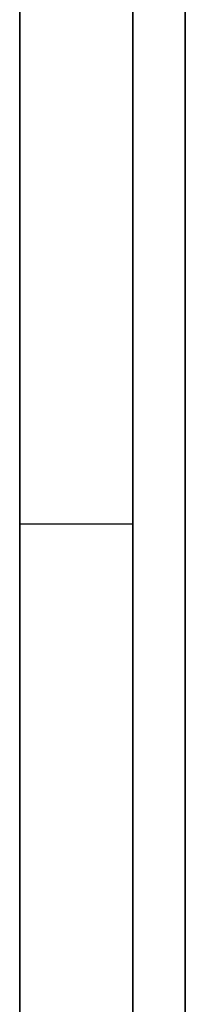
# Model space of a CAD drawing. Header units: millimetres. Extents: x 0 to 290, y -65 to 65.
# Tile 222 of 256: x 250.52 to 251.96, y 1.77 to 10.32. Entities that reach past the tile are written whole.
import ezdxf

# ---------------------------------------------------------------- set-up
doc = ezdxf.new("R2010")
doc.units = ezdxf.units.MM
doc.layers.add('Layer 01', color=7, linetype='Continuous', true_color=0x000000)

# ---------------------------------------------------------------- blocks, each defined once
blk = doc.blocks.new('Block 01')
at = {"layer": 'Layer 01', "extrusion": (0, -1, 0)}
blk.add_arc((250.5, 63.1795, -5.9379), 1, 0, 89, dxfattribs=at)
at = {"layer": 'Layer 01'}
for points in [[(250.5175, 37.6691, 64.1793), (250.5175, 5.9379, 64.1793), (250.5175, -25.7934, 64.1793)], [(251.5, 37.6691, 63.1795), (251.5, 5.9379, 63.1795), (251.5, -25.7934, 63.1795)], [(250.5175, -37.6691, -64.1793), (250.5175, -5.9203, -64.1793), (250.5175, 25.8284, -64.1793)], [(251.5, -37.6691, -63.1795), (251.5, -5.9203, -63.1795), (251.5, 25.8284, -63.1795)], [(251.5, 12, -40.7027), (251.5, 0, -40.7027), (251.5, -12, -40.7027)], [(251.5, -12, 40.7027), (251.5, 0, 40.7027), (251.5, 12, 40.7027)], [(251.9564, -12, -40.2047), (251.9564, 0, -40.2047), (251.9564, 12, -40.2047)], [(251.9564, 12, 40.2047), (251.9564, 0, 40.2047), (251.9564, -12, 40.2047)]]:
    blk.add_open_spline(points, degree=2, dxfattribs=at)

msp = doc.modelspace()

# ---------------------------------------------------------------- block references
at = {"layer": 'Layer 01'}
msp.add_blockref('Block 01', (0, 0), dxfattribs=at)

doc.saveas('drawing.dxf')
